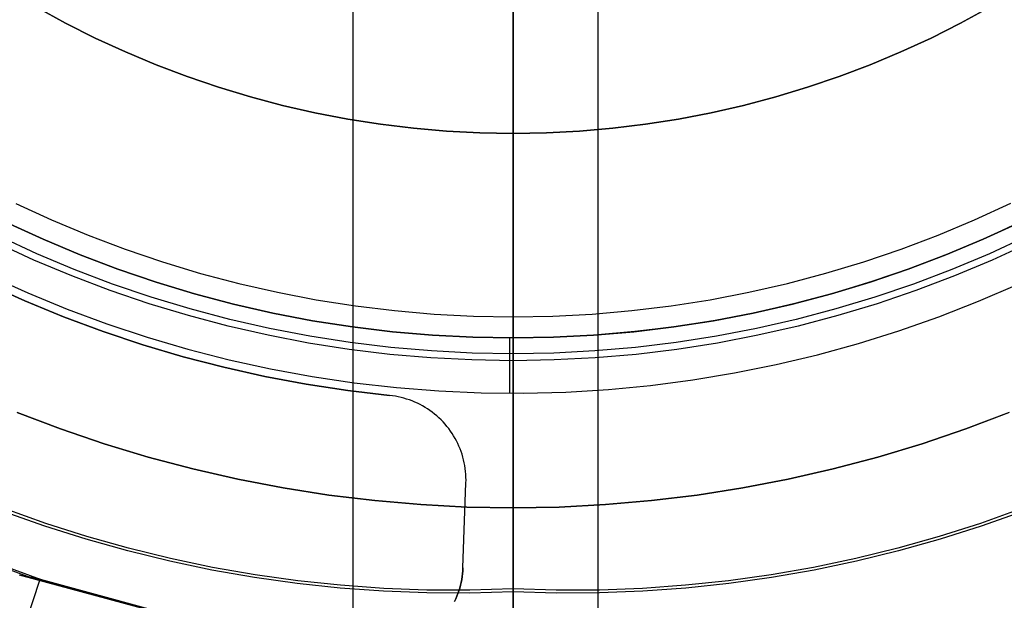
# Model space of a CAD drawing. Header units: millimetres. Extents: x 8926 to 10090, y -5004 to -3986.
# Tile 95 of 256: x 9501 to 9512.59, y -4370.34 to -4363.51. Entities that reach past the tile are written whole.
import ezdxf

# ---------------------------------------------------------------- set-up
doc = ezdxf.new("R2010")
doc.units = ezdxf.units.MM
for name, color, linetype in [('1', 7, 'Continuous'), ('COLOR EXT', 7, 'Continuous'), ('luz', 7, 'Continuous'), ('PLASTICO NEGRO', 7, 'Continuous')]:
    doc.layers.add(name, color=color, linetype=linetype)
doc.layers.add('BLANCO METALICO', color=7, linetype='Continuous', true_color=0xededed)

msp = doc.modelspace()

# ---------------------------------------------------------------- linework, layer by layer
at = {"layer": '1', "color": 250, "true_color": 0x111111}
for p, q in [((9506.805, -4367.523, 105.128), (9506.805, -4360.905, 105.128)), ((9506.805, -4373.507, 107.478), (9506.805, -4360.905, 107.478)), ((9506.805, -4364.845, 251.51), (9506.805, -4362.974, 251.51)), ((9501.192, -4363.358, 145.478), (9501.535, -4363.546, 145.478)), ((9501.535, -4363.546, 251.51), (9501.192, -4363.358, 251.51)), ((9501.535, -4363.546, 198.494), (9501.192, -4363.358, 198.494)), ((9512.075, -4363.546, 145.478), (9512.419, -4363.358, 145.478)), ((9512.419, -4363.358, 251.51), (9512.075, -4363.546, 251.51)), ((9512.419, -4363.358, 198.494), (9512.075, -4363.546, 198.494)), ((9506.805, -4367.441, 39.307), (9506.805, -4363.505, 39.307)), ((9501.535, -4363.546, 145.478), (9501.885, -4363.722, 145.478)), ((9501.885, -4363.722, 251.51), (9501.535, -4363.546, 251.51)), ((9501.885, -4363.722, 198.494), (9501.535, -4363.546, 198.494)), ((9511.726, -4363.722, 145.478), (9512.075, -4363.546, 145.478)), ((9512.075, -4363.546, 251.51), (9511.726, -4363.722, 251.51)), ((9512.075, -4363.546, 198.494), (9511.726, -4363.722, 198.494)), ((9501.885, -4363.722, 145.478), (9502.241, -4363.886, 145.478)), ((9502.241, -4363.886, 251.51), (9501.885, -4363.722, 251.51)), ((9502.241, -4363.886, 198.494), (9501.885, -4363.722, 198.494)), ((9511.37, -4363.886, 145.478), (9511.726, -4363.722, 145.478)), ((9511.726, -4363.722, 251.51), (9511.37, -4363.886, 251.51)), ((9511.726, -4363.722, 198.494), (9511.37, -4363.886, 198.494)), ((9502.241, -4363.886, 145.478), (9502.602, -4364.037, 145.478)), ((9502.602, -4364.037, 251.51), (9502.241, -4363.886, 251.51)), ((9502.602, -4364.037, 198.494), (9502.241, -4363.886, 198.494)), ((9511.009, -4364.037, 145.478), (9511.37, -4363.886, 145.478)), ((9511.37, -4363.886, 251.51), (9511.009, -4364.037, 251.51)), ((9511.37, -4363.886, 198.494), (9511.009, -4364.037, 198.494)), ((9502.602, -4364.037, 145.478), (9502.968, -4364.176, 145.478)), ((9502.968, -4364.176, 251.51), (9502.602, -4364.037, 251.51)), ((9502.968, -4364.176, 198.494), (9502.602, -4364.037, 198.494)), ((9510.643, -4364.176, 145.478), (9511.009, -4364.037, 145.478)), ((9511.009, -4364.037, 251.51), (9510.643, -4364.176, 251.51)), ((9511.009, -4364.037, 198.494), (9510.643, -4364.176, 198.494)), ((9502.968, -4364.176, 145.478), (9503.338, -4364.302, 145.478)), ((9503.338, -4364.302, 251.51), (9502.968, -4364.176, 251.51)), ((9503.338, -4364.302, 198.494), (9502.968, -4364.176, 198.494)), ((9510.272, -4364.302, 145.478), (9510.643, -4364.176, 145.478)), ((9510.643, -4364.176, 251.51), (9510.272, -4364.302, 251.51)), ((9510.643, -4364.176, 198.494), (9510.272, -4364.302, 198.494)), ((9503.338, -4364.302, 145.478), (9503.713, -4364.416, 145.478)), ((9503.713, -4364.416, 251.51), (9503.338, -4364.302, 251.51)), ((9503.713, -4364.416, 198.494), (9503.338, -4364.302, 198.494)), ((9509.898, -4364.416, 145.478), (9510.272, -4364.302, 145.478)), ((9510.272, -4364.302, 251.51), (9509.898, -4364.416, 251.51)), ((9510.272, -4364.302, 198.494), (9509.898, -4364.416, 198.494)), ((9503.713, -4364.416, 145.478), (9504.091, -4364.516, 145.478)), ((9504.091, -4364.516, 251.51), (9503.713, -4364.416, 251.51)), ((9504.091, -4364.516, 198.494), (9503.713, -4364.416, 198.494)), ((9509.519, -4364.516, 145.478), (9509.898, -4364.416, 145.478)), ((9509.898, -4364.416, 251.51), (9509.519, -4364.516, 251.51)), ((9509.898, -4364.416, 198.494), (9509.519, -4364.516, 198.494)), ((9504.091, -4364.516, 145.478), (9504.473, -4364.603, 145.478)), ((9504.473, -4364.603, 251.51), (9504.091, -4364.516, 251.51)), ((9504.473, -4364.603, 198.494), (9504.091, -4364.516, 198.494)), ((9509.137, -4364.603, 145.478), (9509.519, -4364.516, 145.478)), ((9509.519, -4364.516, 251.51), (9509.137, -4364.603, 251.51)), ((9509.519, -4364.516, 198.494), (9509.137, -4364.603, 198.494)), ((9504.473, -4364.603, 145.478), (9504.858, -4364.677, 145.478)), ((9504.858, -4364.677, 251.51), (9504.473, -4364.603, 251.51)), ((9504.858, -4364.677, 198.494), (9504.473, -4364.603, 198.494)), ((9504.858, -4364.677, 145.478), (9505.244, -4364.737, 145.478)), ((9505.244, -4364.737, 251.51), (9504.858, -4364.677, 251.51)), ((9505.244, -4364.737, 198.494), (9504.858, -4364.677, 198.494)), ((9508.366, -4364.737, 145.478), (9508.753, -4364.677, 145.478)), ((9508.753, -4364.677, 251.51), (9508.366, -4364.737, 251.51)), ((9508.753, -4364.677, 198.494), (9508.366, -4364.737, 198.494)), ((9508.753, -4364.677, 145.478), (9509.137, -4364.603, 145.478)), ((9509.137, -4364.603, 251.51), (9508.753, -4364.677, 251.51)), ((9509.137, -4364.603, 198.494), (9508.753, -4364.677, 198.494)), ((9505.244, -4364.737, 145.478), (9505.633, -4364.785, 145.478)), ((9505.633, -4364.785, 251.51), (9505.244, -4364.737, 251.51)), ((9505.633, -4364.785, 198.494), (9505.244, -4364.737, 198.494)), ((9505.633, -4364.785, 145.478), (9506.023, -4364.818, 145.478)), ((9506.023, -4364.818, 251.51), (9505.633, -4364.785, 251.51)), ((9506.023, -4364.818, 198.494), (9505.633, -4364.785, 198.494)), ((9507.588, -4364.818, 145.478), (9507.978, -4364.785, 145.478)), ((9507.978, -4364.785, 251.51), (9507.588, -4364.818, 251.51)), ((9507.978, -4364.785, 198.494), (9507.588, -4364.818, 198.494)), ((9507.978, -4364.785, 145.478), (9508.366, -4364.737, 145.478)), ((9508.366, -4364.737, 251.51), (9507.978, -4364.785, 251.51)), ((9508.366, -4364.737, 198.494), (9507.978, -4364.785, 198.494)), ((9506.023, -4364.818, 145.478), (9506.414, -4364.839, 145.478)), ((9506.414, -4364.839, 251.51), (9506.023, -4364.818, 251.51)), ((9506.414, -4364.839, 198.494), (9506.023, -4364.818, 198.494)), ((9506.414, -4364.839, 145.478), (9506.805, -4364.845, 145.478)), ((9506.805, -4364.845, 251.51), (9506.414, -4364.839, 251.51)), ((9506.805, -4364.845, 198.494), (9506.414, -4364.839, 198.494)), ((9506.805, -4364.845, 145.478), (9507.197, -4364.839, 145.478)), ((9507.197, -4364.839, 251.51), (9506.805, -4364.845, 251.51)), ((9507.197, -4364.839, 198.494), (9506.805, -4364.845, 198.494)), ((9506.805, -4372.433, 145.478), (9506.805, -4364.845, 145.478)), ((9506.805, -4364.845, 251.51), (9506.805, -4364.845, 145.478)), ((9507.197, -4364.839, 145.478), (9507.588, -4364.818, 145.478)), ((9507.588, -4364.818, 251.51), (9507.197, -4364.839, 251.51)), ((9507.588, -4364.818, 198.494), (9507.197, -4364.839, 198.494)), ((9501.196, -4366.262, 39.307), (9500.759, -4366.061, 39.307)), ((9512.852, -4366.061, 39.307), (9512.415, -4366.262, 39.307)), ((9501.163, -4366.337, 105.128), (9500.723, -4366.134, 105.128)), ((9512.887, -4366.134, 105.128), (9512.448, -4366.337, 105.128)), ((9501.639, -4366.448, 39.307), (9501.196, -4366.262, 39.307)), ((9512.415, -4366.262, 39.307), (9511.971, -4366.448, 39.307)), ((9501.609, -4366.524, 105.128), (9501.163, -4366.337, 105.128)), ((9512.448, -4366.337, 105.128), (9512.001, -4366.524, 105.128)), ((9502.062, -4366.696, 105.128), (9501.609, -4366.524, 105.128)), ((9502.089, -4366.619, 39.307), (9501.639, -4366.448, 39.307)), ((9511.971, -4366.448, 39.307), (9511.521, -4366.619, 39.307)), ((9512.001, -4366.524, 105.128), (9511.549, -4366.696, 105.128)), ((9502.545, -4366.774, 39.307), (9502.089, -4366.619, 39.307)), ((9511.521, -4366.619, 39.307), (9511.066, -4366.774, 39.307)), ((9502.52, -4366.851, 105.128), (9502.062, -4366.696, 105.128)), ((9503.005, -4366.913, 39.307), (9502.545, -4366.774, 39.307)), ((9511.066, -4366.774, 39.307), (9510.605, -4366.913, 39.307)), ((9511.549, -4366.696, 105.128), (9511.091, -4366.851, 105.128)), ((9502.983, -4366.991, 105.128), (9502.52, -4366.851, 105.128)), ((9511.091, -4366.851, 105.128), (9510.628, -4366.991, 105.128)), ((9503.451, -4367.115, 105.128), (9502.983, -4366.991, 105.128)), ((9503.47, -4367.036, 39.307), (9503.005, -4366.913, 39.307)), ((9510.605, -4366.913, 39.307), (9510.14, -4367.036, 39.307)), ((9510.628, -4366.991, 105.128), (9510.16, -4367.115, 105.128)), ((9503.922, -4367.223, 105.128), (9503.451, -4367.115, 105.128)), ((9503.939, -4367.143, 39.307), (9503.47, -4367.036, 39.307)), ((9510.14, -4367.036, 39.307), (9509.671, -4367.143, 39.307)), ((9510.16, -4367.115, 105.128), (9509.688, -4367.223, 105.128)), ((9504.398, -4367.314, 105.128), (9503.922, -4367.223, 105.128)), ((9504.412, -4367.234, 39.307), (9503.939, -4367.143, 39.307)), ((9504.887, -4367.308, 39.307), (9504.412, -4367.234, 39.307)), ((9509.199, -4367.234, 39.307), (9508.724, -4367.308, 39.307)), ((9509.671, -4367.143, 39.307), (9509.199, -4367.234, 39.307)), ((9509.688, -4367.223, 105.128), (9509.213, -4367.314, 105.128)), ((9504.876, -4367.389, 105.128), (9504.398, -4367.314, 105.128)), ((9505.365, -4367.366, 39.307), (9504.887, -4367.308, 39.307)), ((9508.724, -4367.308, 39.307), (9508.246, -4367.366, 39.307)), ((9509.213, -4367.314, 105.128), (9508.735, -4367.389, 105.128)), ((9505.356, -4367.448, 105.128), (9504.876, -4367.389, 105.128)), ((9505.838, -4367.489, 105.128), (9505.356, -4367.448, 105.128)), ((9505.844, -4367.408, 39.307), (9505.365, -4367.366, 39.307)), ((9506.324, -4367.433, 39.307), (9505.844, -4367.408, 39.307)), ((9506.805, -4367.441, 39.307), (9506.324, -4367.433, 39.307)), ((9507.286, -4367.433, 39.307), (9506.805, -4367.441, 39.307)), ((9506.805, -4370.244, 39.985), (9506.805, -4367.441, 39.307)), ((9507.767, -4367.408, 39.307), (9507.286, -4367.433, 39.307)), ((9508.246, -4367.366, 39.307), (9507.767, -4367.408, 39.307)), ((9508.254, -4367.448, 105.128), (9507.772, -4367.489, 105.128)), ((9508.735, -4367.389, 105.128), (9508.254, -4367.448, 105.128)), ((9506.321, -4367.514, 105.128), (9505.838, -4367.489, 105.128)), ((9506.805, -4367.523, 105.128), (9506.321, -4367.514, 105.128)), ((9507.289, -4367.514, 105.128), (9506.805, -4367.523, 105.128)), ((9506.805, -4367.523, 105.128), (9506.805, -4370.211, 104.495)), ((9507.772, -4367.489, 105.128), (9507.289, -4367.514, 105.128)), ((9501.293, -4369.472, 39.985), (9500.813, -4369.301, 39.985)), ((9501.304, -4369.44, 104.495), (9500.825, -4369.269, 104.495)), ((9512.785, -4369.269, 104.495), (9512.307, -4369.44, 104.495)), ((9512.797, -4369.301, 39.985), (9512.318, -4369.472, 39.985)), ((9501.788, -4369.594, 104.495), (9501.304, -4369.44, 104.495)), ((9512.307, -4369.44, 104.495), (9511.823, -4369.594, 104.495)), ((9501.778, -4369.626, 39.985), (9501.293, -4369.472, 39.985)), ((9512.318, -4369.472, 39.985), (9511.833, -4369.626, 39.985)), ((9502.268, -4369.764, 39.985), (9501.778, -4369.626, 39.985)), ((9502.277, -4369.732, 104.495), (9501.788, -4369.594, 104.495)), ((9511.823, -4369.594, 104.495), (9511.334, -4369.732, 104.495)), ((9511.833, -4369.626, 39.985), (9511.343, -4369.764, 39.985)), ((9502.762, -4369.885, 39.985), (9502.268, -4369.764, 39.985)), ((9502.77, -4369.853, 104.495), (9502.277, -4369.732, 104.495)), ((9511.334, -4369.732, 104.495), (9510.841, -4369.853, 104.495)), ((9511.343, -4369.764, 39.985), (9510.849, -4369.885, 39.985)), ((9503.26, -4369.99, 39.985), (9502.762, -4369.885, 39.985)), ((9503.267, -4369.957, 104.495), (9502.77, -4369.853, 104.495)), ((9510.841, -4369.853, 104.495), (9510.344, -4369.957, 104.495)), ((9510.849, -4369.885, 39.985), (9510.351, -4369.99, 39.985)), ((9503.761, -4370.077, 39.985), (9503.26, -4369.99, 39.985)), ((9503.767, -4370.044, 104.495), (9503.267, -4369.957, 104.495)), ((9510.344, -4369.957, 104.495), (9509.843, -4370.044, 104.495)), ((9510.351, -4369.99, 39.985), (9509.849, -4370.077, 39.985)), ((9504.265, -4370.148, 39.985), (9503.761, -4370.077, 39.985)), ((9504.27, -4370.115, 104.495), (9503.767, -4370.044, 104.495)), ((9504.775, -4370.168, 104.495), (9504.27, -4370.115, 104.495)), ((9509.34, -4370.115, 104.495), (9508.835, -4370.168, 104.495)), ((9509.843, -4370.044, 104.495), (9509.34, -4370.115, 104.495)), ((9509.849, -4370.077, 39.985), (9509.345, -4370.148, 39.985)), ((9504.771, -4370.202, 39.985), (9504.265, -4370.148, 39.985)), ((9505.279, -4370.238, 39.985), (9504.771, -4370.202, 39.985)), ((9505.282, -4370.205, 104.495), (9504.775, -4370.168, 104.495)), ((9505.788, -4370.257, 39.985), (9505.279, -4370.238, 39.985)), ((9505.79, -4370.224, 104.495), (9505.282, -4370.205, 104.495)), ((9506.298, -4370.226, 104.495), (9505.79, -4370.224, 104.495)), ((9506.805, -4370.244, 39.985), (9506.297, -4370.26, 39.985)), ((9506.805, -4370.211, 104.495), (9506.298, -4370.226, 104.495)), ((9506.805, -4370.211, 104.495), (9506.805, -4370.278, 104.478)), ((9507.313, -4370.226, 104.495), (9506.805, -4370.211, 104.495)), ((9506.805, -4370.31, 40.002), (9506.805, -4370.244, 39.985)), ((9507.314, -4370.26, 39.985), (9506.805, -4370.244, 39.985)), ((9507.821, -4370.224, 104.495), (9507.313, -4370.226, 104.495)), ((9508.328, -4370.205, 104.495), (9507.821, -4370.224, 104.495)), ((9508.332, -4370.238, 39.985), (9507.823, -4370.257, 39.985)), ((9508.835, -4370.168, 104.495), (9508.328, -4370.205, 104.495)), ((9508.839, -4370.202, 39.985), (9508.332, -4370.238, 39.985)), ((9509.345, -4370.148, 39.985), (9508.839, -4370.202, 39.985)), ((9506.297, -4370.26, 39.985), (9505.788, -4370.257, 39.985)), ((9506.805, -4370.278, 104.478), (9506.805, -4370.345, 104.458)), ((9506.805, -4370.375, 40.021), (9506.805, -4370.31, 40.002)), ((9506.805, -4370.345, 104.458), (9506.805, -4370.41, 104.437)), ((9507.823, -4370.257, 39.985), (9507.314, -4370.26, 39.985))]:
    msp.add_line(p, q, dxfattribs=at)
at = {"layer": 'BLANCO METALICO', "color": 3, "true_color": 0x00ff00}
for p, q in [((9500.949, -4365.669, 218.114), (9501.372, -4365.864, 218.114)), ((9512.24, -4365.863, 218.114), (9512.664, -4365.668, 218.114)), ((9501.372, -4365.864, 218.114), (9501.802, -4366.044, 218.114)), ((9511.811, -4366.043, 218.114), (9512.24, -4365.863, 218.114)), ((9501.802, -4366.044, 218.114), (9502.238, -4366.209, 218.114)), ((9511.375, -4366.208, 218.114), (9511.811, -4366.043, 218.114)), ((9502.238, -4366.209, 218.114), (9502.679, -4366.359, 218.114)), ((9510.934, -4366.359, 218.114), (9511.375, -4366.208, 218.114)), ((9502.679, -4366.359, 218.114), (9503.125, -4366.494, 218.114)), ((9510.488, -4366.493, 218.114), (9510.934, -4366.359, 218.114)), ((9503.125, -4366.494, 218.114), (9503.575, -4366.613, 218.114)), ((9510.037, -4366.613, 218.114), (9510.488, -4366.493, 218.114)), ((9503.575, -4366.613, 218.114), (9504.03, -4366.717, 218.114)), ((9509.583, -4366.716, 218.114), (9510.037, -4366.613, 218.114)), ((9504.03, -4366.717, 218.114), (9504.488, -4366.805, 218.114)), ((9509.125, -4366.804, 218.114), (9509.583, -4366.716, 218.114)), ((9504.488, -4366.805, 218.114), (9504.948, -4366.877, 218.114)), ((9504.948, -4366.877, 218.114), (9505.411, -4366.933, 218.114)), ((9508.202, -4366.933, 218.114), (9508.665, -4366.877, 218.114)), ((9508.665, -4366.877, 218.114), (9509.125, -4366.804, 218.114)), ((9505.411, -4366.933, 218.114), (9505.875, -4366.973, 218.114)), ((9505.875, -4366.973, 218.114), (9506.34, -4366.997, 218.114)), ((9506.34, -4366.997, 218.114), (9506.806, -4367.005, 218.114)), ((9506.805, -4379.005, 218.114), (9506.805, -4367.005, 218.114)), ((9506.806, -4367.005, 218.114), (9507.272, -4366.997, 218.114)), ((9507.272, -4366.997, 218.114), (9507.738, -4366.973, 218.114)), ((9507.738, -4366.973, 218.114), (9508.202, -4366.933, 218.114))]:
    msp.add_line(p, q, dxfattribs=at)
at = {"layer": 'BLANCO METALICO'}
for p, q in [((9500.839, -4365.894, 226.51), (9501.271, -4366.092, 226.51)), ((9501.271, -4366.092, 251.51), (9500.839, -4365.894, 251.51)), ((9500.839, -4365.894, 239.01), (9501.271, -4366.092, 239.01)), ((9512.771, -4365.894, 251.51), (9512.34, -4366.092, 251.51)), ((9512.34, -4366.092, 239.01), (9512.771, -4365.894, 239.01)), ((9512.815, -4365.872, 226.51), (9512.381, -4366.074, 226.51)), ((9512.381, -4366.074, 226.51), (9511.941, -4366.26, 226.51)), ((9501.271, -4366.092, 226.51), (9501.708, -4366.276, 226.51)), ((9501.708, -4366.276, 251.51), (9501.271, -4366.092, 251.51)), ((9501.271, -4366.092, 239.01), (9501.708, -4366.276, 239.01)), ((9512.34, -4366.092, 251.51), (9511.902, -4366.276, 251.51)), ((9511.902, -4366.276, 239.01), (9512.34, -4366.092, 239.01)), ((9501.708, -4366.276, 226.51), (9502.152, -4366.444, 226.51)), ((9502.152, -4366.444, 251.51), (9501.708, -4366.276, 251.51)), ((9501.708, -4366.276, 239.01), (9502.152, -4366.444, 239.01)), ((9511.902, -4366.276, 251.51), (9511.458, -4366.444, 251.51)), ((9511.458, -4366.444, 239.01), (9511.902, -4366.276, 239.01)), ((9511.941, -4366.26, 226.51), (9511.494, -4366.431, 226.51)), ((9500.637, -4366.517, 226.51), (9501.092, -4366.723, 226.51)), ((9502.152, -4366.444, 226.51), (9502.601, -4366.597, 226.51)), ((9502.601, -4366.597, 251.51), (9502.152, -4366.444, 251.51)), ((9502.152, -4366.444, 239.01), (9502.601, -4366.597, 239.01)), ((9511.458, -4366.444, 251.51), (9511.009, -4366.597, 251.51)), ((9511.009, -4366.597, 239.01), (9511.458, -4366.444, 239.01)), ((9511.494, -4366.431, 226.51), (9511.041, -4366.587, 226.51)), ((9502.601, -4366.597, 226.51), (9503.056, -4366.734, 226.51)), ((9503.056, -4366.734, 251.51), (9502.601, -4366.597, 251.51)), ((9502.601, -4366.597, 239.01), (9503.056, -4366.734, 239.01)), ((9511.009, -4366.597, 251.51), (9510.555, -4366.734, 251.51)), ((9510.555, -4366.734, 239.01), (9511.009, -4366.597, 239.01)), ((9511.041, -4366.587, 226.51), (9510.584, -4366.726, 226.51)), ((9512.285, -4366.822, 226.51), (9512.744, -4366.624, 226.51)), ((9501.092, -4366.723, 226.51), (9501.554, -4366.914, 226.51)), ((9503.056, -4366.734, 226.51), (9503.515, -4366.856, 226.51)), ((9503.515, -4366.856, 251.51), (9503.056, -4366.734, 251.51)), ((9503.056, -4366.734, 239.01), (9503.515, -4366.856, 239.01)), ((9510.555, -4366.734, 251.51), (9510.096, -4366.856, 251.51)), ((9510.096, -4366.856, 239.01), (9510.555, -4366.734, 239.01)), ((9510.584, -4366.726, 226.51), (9510.122, -4366.849, 226.51)), ((9503.515, -4366.856, 226.51), (9503.977, -4366.961, 226.51)), ((9503.977, -4366.961, 251.51), (9503.515, -4366.856, 251.51)), ((9503.515, -4366.856, 239.01), (9503.977, -4366.961, 239.01)), ((9510.096, -4366.856, 251.51), (9509.633, -4366.961, 251.51)), ((9509.633, -4366.961, 239.01), (9510.096, -4366.856, 239.01)), ((9510.122, -4366.849, 226.51), (9509.655, -4366.957, 226.51)), ((9511.82, -4367.004, 226.51), (9512.285, -4366.822, 226.51)), ((9501.554, -4366.914, 226.51), (9502.023, -4367.088, 226.51)), ((9503.977, -4366.961, 226.51), (9504.444, -4367.051, 226.51)), ((9504.444, -4367.051, 251.51), (9503.977, -4366.961, 251.51)), ((9503.977, -4366.961, 239.01), (9504.444, -4367.051, 239.01)), ((9509.633, -4366.961, 251.51), (9509.167, -4367.051, 251.51)), ((9509.167, -4367.051, 239.01), (9509.633, -4366.961, 239.01)), ((9509.655, -4366.957, 226.51), (9509.186, -4367.048, 226.51)), ((9511.348, -4367.17, 226.51), (9511.82, -4367.004, 226.51)), ((9502.023, -4367.088, 226.51), (9502.497, -4367.246, 226.51)), ((9504.444, -4367.051, 226.51), (9504.913, -4367.124, 226.51)), ((9504.913, -4367.124, 251.51), (9504.444, -4367.051, 251.51)), ((9504.444, -4367.051, 239.01), (9504.913, -4367.124, 239.01)), ((9508.713, -4367.122, 226.51), (9508.238, -4367.18, 226.51)), ((9509.167, -4367.051, 251.51), (9508.698, -4367.124, 251.51)), ((9508.698, -4367.124, 239.01), (9509.167, -4367.051, 239.01)), ((9509.186, -4367.048, 226.51), (9508.713, -4367.122, 226.51)), ((9504.913, -4367.124, 226.51), (9505.384, -4367.182, 226.51)), ((9505.384, -4367.182, 251.51), (9504.913, -4367.124, 251.51)), ((9504.913, -4367.124, 239.01), (9505.384, -4367.182, 239.01)), ((9505.384, -4367.182, 226.51), (9505.857, -4367.223, 226.51)), ((9505.857, -4367.223, 251.51), (9505.384, -4367.182, 251.51)), ((9505.384, -4367.182, 239.01), (9505.857, -4367.223, 239.01)), ((9505.857, -4367.223, 226.51), (9506.331, -4367.247, 226.51)), ((9506.331, -4367.247, 251.51), (9505.857, -4367.223, 251.51)), ((9505.857, -4367.223, 239.01), (9506.331, -4367.247, 239.01)), ((9507.754, -4367.223, 251.51), (9507.28, -4367.247, 251.51)), ((9507.28, -4367.247, 239.01), (9507.754, -4367.223, 239.01)), ((9507.761, -4367.222, 226.51), (9507.284, -4367.247, 226.51)), ((9508.227, -4367.182, 251.51), (9507.754, -4367.223, 251.51)), ((9507.754, -4367.223, 239.01), (9508.227, -4367.182, 239.01)), ((9508.238, -4367.18, 226.51), (9507.761, -4367.222, 226.51)), ((9508.698, -4367.124, 251.51), (9508.227, -4367.182, 251.51)), ((9508.227, -4367.182, 239.01), (9508.698, -4367.124, 239.01)), ((9510.871, -4367.319, 226.51), (9511.348, -4367.17, 226.51)), ((9502.497, -4367.246, 226.51), (9502.977, -4367.387, 226.51)), ((9506.331, -4367.247, 226.51), (9506.805, -4367.255, 226.51)), ((9506.805, -4367.255, 251.51), (9506.331, -4367.247, 251.51)), ((9506.331, -4367.247, 239.01), (9506.805, -4367.255, 239.01)), ((9506.766, -4367.905, 226.51), (9506.766, -4367.255, 226.51)), ((9507.284, -4367.247, 226.51), (9506.805, -4367.255, 226.51)), ((9507.28, -4367.247, 251.51), (9506.805, -4367.255, 251.51)), ((9506.805, -4367.255, 239.01), (9507.28, -4367.247, 239.01)), ((9506.805, -4367.255, 226.51), (9506.805, -4367.255, 251.51)), ((9506.805, -4369.255, 251.51), (9506.805, -4367.255, 251.51)), ((9510.389, -4367.452, 226.51), (9510.871, -4367.319, 226.51)), ((9502.977, -4367.387, 226.51), (9503.461, -4367.511, 226.51)), ((9509.903, -4367.568, 226.51), (9510.389, -4367.452, 226.51)), ((9503.461, -4367.511, 226.51), (9503.949, -4367.619, 226.51)), ((9509.413, -4367.667, 226.51), (9509.903, -4367.568, 226.51)), ((9503.949, -4367.619, 226.51), (9504.44, -4367.71, 226.51)), ((9508.92, -4367.749, 226.51), (9509.413, -4367.667, 226.51)), ((9504.44, -4367.71, 226.51), (9504.935, -4367.783, 226.51)), ((9504.935, -4367.783, 226.51), (9505.431, -4367.84, 226.51)), ((9507.927, -4367.862, 226.51), (9508.425, -4367.814, 226.51)), ((9508.425, -4367.814, 226.51), (9508.92, -4367.749, 226.51)), ((9505.431, -4367.84, 226.51), (9505.93, -4367.879, 226.51)), ((9505.93, -4367.879, 226.51), (9506.429, -4367.9, 226.51)), ((9506.429, -4367.9, 226.51), (9506.929, -4367.905, 226.51)), ((9506.805, -4368.611, 227.016), (9506.805, -4367.905, 226.51)), ((9506.929, -4367.905, 226.51), (9507.428, -4367.892, 226.51)), ((9507.428, -4367.892, 226.51), (9507.927, -4367.862, 226.51)), ((9501.475, -4368.326, 230.136), (9500.967, -4368.133, 230.136)), ((9500.967, -4368.133, 251.51), (9501.475, -4368.326, 251.51)), ((9500.967, -4368.133, 240.823), (9501.475, -4368.326, 240.823)), ((9512.135, -4368.326, 251.51), (9512.644, -4368.133, 251.51)), ((9512.135, -4368.326, 240.823), (9512.644, -4368.133, 240.823)), ((9512.645, -4368.133, 230.136), (9512.136, -4368.326, 230.136)), ((9501.99, -4368.501, 230.136), (9501.475, -4368.326, 230.136)), ((9501.475, -4368.326, 251.51), (9501.99, -4368.501, 251.51)), ((9501.475, -4368.326, 240.823), (9501.99, -4368.501, 240.823)), ((9511.621, -4368.501, 251.51), (9512.135, -4368.326, 251.51)), ((9511.621, -4368.501, 240.823), (9512.135, -4368.326, 240.823)), ((9512.136, -4368.326, 230.136), (9511.622, -4368.501, 230.136)), ((9502.51, -4368.658, 230.136), (9501.99, -4368.501, 230.136)), ((9501.99, -4368.501, 251.51), (9502.51, -4368.658, 251.51)), ((9501.99, -4368.501, 240.823), (9502.51, -4368.658, 240.823)), ((9511.1, -4368.658, 251.51), (9511.621, -4368.501, 251.51)), ((9511.1, -4368.658, 240.823), (9511.621, -4368.501, 240.823)), ((9511.622, -4368.501, 230.136), (9511.101, -4368.658, 230.136)), ((9506.805, -4369.3, 227.545), (9506.805, -4368.611, 227.016)), ((9503.036, -4368.798, 230.136), (9502.51, -4368.658, 230.136)), ((9502.51, -4368.658, 251.51), (9503.036, -4368.798, 251.51)), ((9502.51, -4368.658, 240.823), (9503.036, -4368.798, 240.823)), ((9511.101, -4368.658, 230.136), (9510.575, -4368.797, 230.136)), ((9510.575, -4368.798, 251.51), (9511.1, -4368.658, 251.51)), ((9510.575, -4368.798, 240.823), (9511.1, -4368.658, 240.823)), ((9503.566, -4368.919, 230.136), (9503.036, -4368.798, 230.136)), ((9503.036, -4368.798, 251.51), (9503.566, -4368.919, 251.51)), ((9503.036, -4368.798, 240.823), (9503.566, -4368.919, 240.823)), ((9510.044, -4368.919, 251.51), (9510.575, -4368.798, 251.51)), ((9510.044, -4368.919, 240.823), (9510.575, -4368.798, 240.823)), ((9510.575, -4368.797, 230.136), (9510.045, -4368.918, 230.136)), ((9504.1, -4369.021, 230.136), (9503.566, -4368.919, 230.136)), ((9503.566, -4368.919, 251.51), (9504.1, -4369.021, 251.51)), ((9503.566, -4368.919, 240.823), (9504.1, -4369.021, 240.823)), ((9509.51, -4369.021, 251.51), (9510.044, -4368.919, 251.51)), ((9509.51, -4369.021, 240.823), (9510.044, -4368.919, 240.823)), ((9510.045, -4368.918, 230.136), (9509.511, -4369.021, 230.136)), ((9504.637, -4369.105, 230.136), (9504.1, -4369.021, 230.136)), ((9504.1, -4369.021, 251.51), (9504.637, -4369.105, 251.51)), ((9504.1, -4369.021, 240.823), (9504.637, -4369.105, 240.823)), ((9508.973, -4369.105, 251.51), (9509.51, -4369.021, 251.51)), ((9508.973, -4369.105, 240.823), (9509.51, -4369.021, 240.823)), ((9509.511, -4369.021, 230.136), (9508.974, -4369.105, 230.136)), ((9505.177, -4369.171, 230.136), (9504.637, -4369.105, 230.136)), ((9504.637, -4369.105, 251.51), (9505.177, -4369.171, 251.51)), ((9504.637, -4369.105, 240.823), (9505.177, -4369.171, 240.823)), ((9505.719, -4369.218, 230.136), (9505.177, -4369.171, 230.136)), ((9505.177, -4369.171, 251.51), (9505.719, -4369.218, 251.51)), ((9505.177, -4369.171, 240.823), (9505.719, -4369.218, 240.823)), ((9508.434, -4369.171, 230.136), (9507.892, -4369.218, 230.136)), ((9507.892, -4369.218, 251.51), (9508.434, -4369.171, 251.51)), ((9507.892, -4369.218, 240.823), (9508.434, -4369.171, 240.823)), ((9508.974, -4369.105, 230.136), (9508.434, -4369.171, 230.136)), ((9508.434, -4369.171, 251.51), (9508.973, -4369.105, 251.51)), ((9508.434, -4369.171, 240.823), (9508.973, -4369.105, 240.823)), ((9506.262, -4369.246, 230.136), (9505.719, -4369.218, 230.136)), ((9505.719, -4369.218, 251.51), (9506.262, -4369.246, 251.51)), ((9505.719, -4369.218, 240.823), (9506.262, -4369.246, 240.823)), ((9506.805, -4369.255, 230.136), (9506.262, -4369.246, 230.136)), ((9506.262, -4369.246, 251.51), (9506.805, -4369.255, 251.51)), ((9506.262, -4369.246, 240.823), (9506.805, -4369.255, 240.823)), ((9507.349, -4369.246, 230.136), (9506.805, -4369.255, 230.136)), ((9506.805, -4369.255, 251.51), (9507.349, -4369.246, 251.51)), ((9506.805, -4369.255, 240.823), (9507.349, -4369.246, 240.823)), ((9506.805, -4369.255, 251.51), (9506.805, -4369.255, 230.136)), ((9506.805, -4369.845, 230.694), (9506.805, -4369.255, 230.136)), ((9506.805, -4369.969, 228.098), (9506.805, -4369.3, 227.545)), ((9507.892, -4369.218, 230.136), (9507.349, -4369.246, 230.136)), ((9507.349, -4369.246, 251.51), (9507.892, -4369.218, 251.51)), ((9507.349, -4369.246, 240.823), (9507.892, -4369.218, 240.823)), ((9506.805, -4370.415, 231.273), (9506.805, -4369.845, 230.694)), ((9506.805, -4370.62, 228.674), (9506.805, -4369.969, 228.098))]:
    msp.add_line(p, q, dxfattribs=at)
at = {"layer": 'COLOR EXT', "color": 30, "true_color": 0xff8d00}
for p, q in [((9507.804, -4330.931, 16.262), (9507.804, -4371.218, 16.262)), ((9504.919, -4356.346, 19.762), (9504.919, -4371.146, 19.762))]:
    msp.add_line(p, q, dxfattribs=at)
at = {"layer": 'luz', "color": 7, "true_color": 0xffffff}
for p, q in [((9506.805, -4363.866, -18.44), (9506.805, -4358.687, -18.25)), ((9506.805, -4360.053, -13.351), (9506.805, -4366.592, -13.69)), ((9506.805, -4369.034, -18.81), (9506.805, -4363.866, -18.44)), ((9506.805, -4366.592, -13.69), (9506.805, -4373.116, -14.255)), ((9506.805, -4374.187, -19.358), (9506.805, -4369.034, -18.81))]:
    msp.add_line(p, q, dxfattribs=at)
at = {"layer": 'PLASTICO NEGRO', "color": 254, "true_color": 0xcad1ee}
for p, q in [((9501.055, -4366.816, 29.562), (9500.604, -4366.612, 29.562)), ((9501.055, -4366.816, 31.062), (9500.604, -4366.612, 31.062)), ((9500.604, -4366.612, 30.312), (9501.055, -4366.816, 30.312)), ((9501.513, -4367.005, 29.562), (9501.055, -4366.816, 29.562)), ((9501.513, -4367.005, 31.062), (9501.055, -4366.816, 31.062)), ((9501.055, -4366.816, 30.312), (9501.513, -4367.005, 30.312)), ((9501.977, -4367.178, 29.562), (9501.513, -4367.005, 29.562)), ((9501.977, -4367.178, 31.062), (9501.513, -4367.005, 31.062)), ((9501.513, -4367.005, 30.312), (9501.977, -4367.178, 30.312)), ((9502.447, -4367.335, 29.562), (9501.977, -4367.178, 29.562)), ((9502.447, -4367.335, 31.062), (9501.977, -4367.178, 31.062)), ((9501.977, -4367.178, 30.312), (9502.447, -4367.335, 30.312)), ((9502.921, -4367.475, 29.562), (9502.447, -4367.335, 29.562)), ((9502.921, -4367.475, 31.062), (9502.447, -4367.335, 31.062)), ((9502.447, -4367.335, 30.312), (9502.921, -4367.475, 30.312)), ((9503.4, -4367.6, 29.562), (9502.921, -4367.475, 29.562)), ((9503.4, -4367.6, 31.062), (9502.921, -4367.475, 31.062)), ((9502.921, -4367.475, 30.312), (9503.4, -4367.6, 30.312)), ((9503.883, -4367.708, 29.562), (9503.4, -4367.6, 29.562)), ((9503.883, -4367.708, 31.062), (9503.4, -4367.6, 31.062)), ((9503.4, -4367.6, 30.312), (9503.883, -4367.708, 30.312)), ((9504.37, -4367.799, 29.562), (9503.883, -4367.708, 29.562)), ((9504.37, -4367.799, 31.062), (9503.883, -4367.708, 31.062)), ((9503.883, -4367.708, 30.312), (9504.37, -4367.799, 30.312)), ((9504.859, -4367.874, 29.562), (9504.37, -4367.799, 29.562)), ((9504.859, -4367.874, 31.062), (9504.37, -4367.799, 31.062)), ((9504.37, -4367.799, 30.312), (9504.859, -4367.874, 30.312)), ((9505.351, -4367.932, 29.562), (9504.859, -4367.874, 29.562)), ((9505.351, -4367.932, 31.062), (9504.859, -4367.874, 31.062)), ((9504.859, -4367.874, 30.312), (9505.351, -4367.932, 30.312)), ((9505.351, -4367.932, 29.562), (9505.351, -4367.932, 31.062)), ((9505.385, -4367.936, 29.562), (9505.351, -4367.932, 29.562)), ((9505.385, -4367.936, 31.062), (9505.351, -4367.932, 31.062)), ((9505.385, -4367.936, 30.312), (9505.351, -4367.932, 30.312)), ((9505.419, -4367.941, 29.562), (9505.385, -4367.936, 29.562)), ((9505.419, -4367.941, 31.062), (9505.385, -4367.936, 31.062)), ((9505.419, -4367.941, 30.312), (9505.385, -4367.936, 30.312)), ((9505.452, -4367.948, 29.562), (9505.419, -4367.941, 29.562)), ((9505.452, -4367.948, 31.062), (9505.419, -4367.941, 31.062)), ((9505.452, -4367.948, 30.312), (9505.419, -4367.941, 30.312)), ((9505.486, -4367.955, 29.562), (9505.452, -4367.948, 29.562)), ((9505.486, -4367.955, 31.062), (9505.452, -4367.948, 31.062)), ((9505.486, -4367.955, 30.312), (9505.452, -4367.948, 30.312)), ((9505.519, -4367.964, 29.562), (9505.486, -4367.955, 29.562)), ((9505.519, -4367.964, 31.062), (9505.486, -4367.955, 31.062)), ((9505.519, -4367.964, 30.312), (9505.486, -4367.955, 30.312)), ((9505.552, -4367.974, 29.562), (9505.519, -4367.964, 29.562)), ((9505.552, -4367.974, 31.062), (9505.519, -4367.964, 31.062)), ((9505.552, -4367.974, 30.312), (9505.519, -4367.964, 30.312)), ((9505.584, -4367.984, 29.562), (9505.552, -4367.974, 29.562)), ((9505.584, -4367.984, 31.062), (9505.552, -4367.974, 31.062)), ((9505.584, -4367.984, 30.312), (9505.552, -4367.974, 30.312)), ((9505.616, -4367.996, 29.562), (9505.584, -4367.984, 29.562)), ((9505.616, -4367.996, 31.062), (9505.584, -4367.984, 31.062)), ((9505.616, -4367.996, 30.312), (9505.584, -4367.984, 30.312)), ((9505.648, -4368.009, 29.562), (9505.616, -4367.996, 29.562)), ((9505.648, -4368.009, 31.062), (9505.616, -4367.996, 31.062)), ((9505.648, -4368.009, 30.312), (9505.616, -4367.996, 30.312)), ((9505.679, -4368.024, 29.562), (9505.648, -4368.009, 29.562)), ((9505.679, -4368.024, 31.062), (9505.648, -4368.009, 31.062)), ((9505.679, -4368.024, 30.312), (9505.648, -4368.009, 30.312)), ((9505.71, -4368.039, 29.562), (9505.679, -4368.024, 29.562)), ((9505.71, -4368.039, 31.062), (9505.679, -4368.024, 31.062)), ((9505.71, -4368.039, 30.312), (9505.679, -4368.024, 30.312)), ((9505.74, -4368.055, 29.562), (9505.71, -4368.039, 29.562)), ((9505.74, -4368.055, 31.062), (9505.71, -4368.039, 31.062)), ((9505.74, -4368.055, 30.312), (9505.71, -4368.039, 30.312)), ((9505.77, -4368.072, 29.562), (9505.74, -4368.055, 29.562)), ((9505.77, -4368.072, 31.062), (9505.74, -4368.055, 31.062)), ((9505.77, -4368.072, 30.312), (9505.74, -4368.055, 30.312)), ((9505.799, -4368.091, 29.562), (9505.77, -4368.072, 29.562)), ((9505.799, -4368.091, 31.062), (9505.77, -4368.072, 31.062)), ((9505.799, -4368.091, 30.312), (9505.77, -4368.072, 30.312)), ((9505.827, -4368.11, 29.562), (9505.799, -4368.091, 29.562)), ((9505.827, -4368.11, 31.062), (9505.799, -4368.091, 31.062)), ((9505.827, -4368.11, 30.312), (9505.799, -4368.091, 30.312)), ((9505.854, -4368.13, 29.562), (9505.827, -4368.11, 29.562)), ((9505.854, -4368.13, 31.062), (9505.827, -4368.11, 31.062)), ((9505.854, -4368.13, 30.312), (9505.827, -4368.11, 30.312)), ((9505.881, -4368.151, 29.562), (9505.854, -4368.13, 29.562)), ((9505.881, -4368.151, 31.062), (9505.854, -4368.13, 31.062)), ((9505.881, -4368.151, 30.312), (9505.854, -4368.13, 30.312)), ((9505.908, -4368.173, 29.562), (9505.881, -4368.151, 29.562)), ((9505.908, -4368.173, 31.062), (9505.881, -4368.151, 31.062)), ((9505.908, -4368.173, 30.312), (9505.881, -4368.151, 30.312)), ((9505.933, -4368.196, 29.562), (9505.908, -4368.173, 29.562)), ((9505.933, -4368.196, 31.062), (9505.908, -4368.173, 31.062)), ((9505.933, -4368.196, 30.312), (9505.908, -4368.173, 30.312)), ((9505.958, -4368.22, 29.562), (9505.933, -4368.196, 29.562)), ((9505.958, -4368.22, 31.062), (9505.933, -4368.196, 31.062)), ((9505.958, -4368.22, 30.312), (9505.933, -4368.196, 30.312)), ((9505.981, -4368.244, 29.562), (9505.958, -4368.22, 29.562)), ((9505.981, -4368.244, 31.062), (9505.958, -4368.22, 31.062)), ((9505.981, -4368.244, 30.312), (9505.958, -4368.22, 30.312)), ((9506.004, -4368.27, 29.562), (9505.981, -4368.244, 29.562)), ((9506.004, -4368.27, 31.062), (9505.981, -4368.244, 31.062)), ((9506.004, -4368.27, 30.312), (9505.981, -4368.244, 30.312)), ((9505.983, -4368.246, 29.562), (9505.983, -4368.246, 31.062)), ((9506.026, -4368.296, 29.562), (9506.004, -4368.27, 29.562)), ((9506.026, -4368.296, 31.062), (9506.004, -4368.27, 31.062)), ((9506.026, -4368.296, 30.312), (9506.004, -4368.27, 30.312)), ((9506.048, -4368.323, 29.562), (9506.026, -4368.296, 29.562)), ((9506.048, -4368.323, 31.062), (9506.026, -4368.296, 31.062)), ((9506.048, -4368.323, 30.312), (9506.026, -4368.296, 30.312)), ((9506.068, -4368.351, 29.562), (9506.048, -4368.323, 29.562)), ((9506.068, -4368.351, 31.062), (9506.048, -4368.323, 31.062)), ((9506.068, -4368.351, 30.312), (9506.048, -4368.323, 30.312)), ((9506.087, -4368.379, 29.562), (9506.068, -4368.351, 29.562)), ((9506.087, -4368.379, 31.062), (9506.068, -4368.351, 31.062)), ((9506.087, -4368.379, 30.312), (9506.068, -4368.351, 30.312)), ((9506.105, -4368.408, 29.562), (9506.087, -4368.379, 29.562)), ((9506.105, -4368.408, 31.062), (9506.087, -4368.379, 31.062)), ((9506.105, -4368.408, 30.312), (9506.087, -4368.379, 30.312)), ((9506.123, -4368.437, 29.562), (9506.105, -4368.408, 29.562)), ((9506.123, -4368.437, 31.062), (9506.105, -4368.408, 31.062)), ((9506.123, -4368.437, 30.312), (9506.105, -4368.408, 30.312)), ((9506.139, -4368.468, 29.562), (9506.123, -4368.437, 29.562)), ((9506.139, -4368.468, 31.062), (9506.123, -4368.437, 31.062)), ((9506.139, -4368.468, 30.312), (9506.123, -4368.437, 30.312)), ((9506.154, -4368.498, 29.562), (9506.139, -4368.468, 29.562)), ((9506.154, -4368.498, 31.062), (9506.139, -4368.468, 31.062)), ((9506.154, -4368.498, 30.312), (9506.139, -4368.468, 30.312)), ((9506.168, -4368.529, 29.562), (9506.154, -4368.498, 29.562)), ((9506.168, -4368.529, 31.062), (9506.154, -4368.498, 31.062)), ((9506.168, -4368.529, 30.312), (9506.154, -4368.498, 30.312)), ((9506.181, -4368.561, 29.562), (9506.168, -4368.529, 29.562)), ((9506.181, -4368.561, 31.062), (9506.168, -4368.529, 31.062)), ((9506.181, -4368.561, 30.312), (9506.168, -4368.529, 30.312)), ((9506.193, -4368.593, 29.562), (9506.181, -4368.561, 29.562)), ((9506.193, -4368.593, 31.062), (9506.181, -4368.561, 31.062)), ((9506.193, -4368.593, 30.312), (9506.181, -4368.561, 30.312)), ((9506.204, -4368.625, 29.562), (9506.193, -4368.593, 29.562)), ((9506.204, -4368.625, 31.062), (9506.193, -4368.593, 31.062)), ((9506.204, -4368.625, 30.312), (9506.193, -4368.593, 30.312)), ((9506.214, -4368.658, 29.562), (9506.204, -4368.625, 29.562)), ((9506.214, -4368.658, 31.062), (9506.204, -4368.625, 31.062)), ((9506.214, -4368.658, 30.312), (9506.204, -4368.625, 30.312)), ((9506.223, -4368.691, 29.562), (9506.214, -4368.658, 29.562)), ((9506.223, -4368.691, 31.062), (9506.214, -4368.658, 31.062)), ((9506.223, -4368.691, 30.312), (9506.214, -4368.658, 30.312)), ((9506.23, -4368.725, 29.562), (9506.223, -4368.691, 29.562)), ((9506.23, -4368.725, 31.062), (9506.223, -4368.691, 31.062)), ((9506.23, -4368.725, 30.312), (9506.223, -4368.691, 30.312)), ((9506.236, -4368.758, 29.562), (9506.23, -4368.725, 29.562)), ((9506.236, -4368.758, 31.062), (9506.23, -4368.725, 31.062)), ((9506.236, -4368.758, 30.312), (9506.23, -4368.725, 30.312)), ((9506.242, -4368.792, 29.562), (9506.236, -4368.758, 29.562)), ((9506.242, -4368.792, 31.062), (9506.236, -4368.758, 31.062)), ((9506.242, -4368.792, 30.312), (9506.236, -4368.758, 30.312)), ((9506.246, -4368.826, 29.562), (9506.242, -4368.792, 29.562)), ((9506.246, -4368.826, 31.062), (9506.242, -4368.792, 31.062)), ((9506.246, -4368.826, 30.312), (9506.242, -4368.792, 30.312)), ((9506.248, -4368.86, 29.562), (9506.246, -4368.826, 29.562)), ((9506.248, -4368.86, 31.062), (9506.246, -4368.826, 31.062)), ((9506.248, -4368.86, 30.312), (9506.246, -4368.826, 30.312)), ((9506.25, -4368.895, 29.562), (9506.248, -4368.86, 29.562)), ((9506.25, -4368.895, 31.062), (9506.248, -4368.86, 31.062)), ((9506.25, -4368.895, 30.312), (9506.248, -4368.86, 30.312)), ((9506.214, -4369.964, 29.562), (9506.25, -4368.963, 29.562)), ((9506.214, -4369.964, 31.062), (9506.25, -4368.963, 31.062)), ((9506.214, -4369.964, 30.312), (9506.25, -4368.963, 30.312)), ((9506.251, -4368.929, 29.562), (9506.25, -4368.895, 29.562)), ((9506.251, -4368.929, 31.062), (9506.25, -4368.895, 31.062)), ((9506.251, -4368.929, 30.312), (9506.25, -4368.895, 30.312)), ((9506.25, -4368.963, 29.562), (9506.251, -4368.929, 29.562)), ((9506.25, -4368.963, 31.062), (9506.251, -4368.929, 31.062)), ((9506.25, -4368.963, 30.312), (9506.251, -4368.929, 30.312)), ((9506.25, -4368.963, 31.062), (9506.25, -4368.963, 29.562)), ((9506.232, -4369.464, 29.562), (9506.232, -4369.464, 31.062)), ((9500.397, -4369.79, 31.437), (9501.238, -4370.096, 31.439)), ((9500.51, -4369.852, 30.698), (9501.116, -4370.072, 30.7)), ((9506.209, -4370.032, 29.562), (9506.212, -4369.998, 29.562)), ((9506.212, -4369.998, 31.062), (9506.209, -4370.032, 31.062)), ((9506.209, -4370.032, 30.312), (9506.212, -4369.998, 30.312)), ((9506.212, -4369.998, 29.562), (9506.214, -4369.964, 29.562)), ((9506.214, -4369.964, 31.062), (9506.212, -4369.998, 31.062)), ((9506.212, -4369.998, 30.312), (9506.214, -4369.964, 30.312)), ((9506.214, -4369.964, 29.562), (9506.214, -4369.964, 31.062)), ((9500.058, -4373.655, 31.518), (9501.238, -4370.096, 31.439)), ((9502.967, -4370.584, 29.619), (9500.994, -4370.048, 29.96)), ((9501.238, -4370.096, 31.439), (9500.994, -4370.048, 29.96)), ((9501.116, -4370.072, 30.7), (9503.088, -4370.608, 30.359)), ((9501.238, -4370.096, 31.439), (9503.208, -4370.632, 31.099)), ((9506.186, -4370.167, 29.562), (9506.193, -4370.134, 29.562)), ((9506.193, -4370.134, 31.062), (9506.186, -4370.167, 31.062)), ((9506.186, -4370.167, 30.312), (9506.193, -4370.134, 30.312)), ((9506.193, -4370.134, 29.562), (9506.2, -4370.1, 29.562)), ((9506.2, -4370.1, 31.062), (9506.193, -4370.134, 31.062)), ((9506.193, -4370.134, 30.312), (9506.2, -4370.1, 30.312)), ((9506.2, -4370.1, 29.562), (9506.205, -4370.066, 29.562)), ((9506.205, -4370.066, 31.062), (9506.2, -4370.1, 31.062)), ((9506.2, -4370.1, 30.312), (9506.205, -4370.066, 30.312)), ((9506.205, -4370.066, 29.562), (9506.209, -4370.032, 29.562)), ((9506.209, -4370.032, 31.062), (9506.205, -4370.066, 31.062)), ((9506.205, -4370.066, 30.312), (9506.209, -4370.032, 30.312)), ((9506.156, -4370.265, 29.562), (9506.167, -4370.233, 29.562)), ((9506.167, -4370.233, 31.062), (9506.156, -4370.265, 31.062)), ((9506.156, -4370.265, 30.312), (9506.167, -4370.233, 30.312)), ((9506.167, -4370.233, 29.562), (9506.177, -4370.2, 29.562)), ((9506.177, -4370.2, 31.062), (9506.167, -4370.233, 31.062)), ((9506.167, -4370.233, 30.312), (9506.177, -4370.2, 30.312)), ((9506.177, -4370.2, 29.562), (9506.186, -4370.167, 29.562)), ((9506.186, -4370.167, 31.062), (9506.177, -4370.2, 31.062)), ((9506.177, -4370.2, 30.312), (9506.186, -4370.167, 30.312)), ((9506.117, -4370.36, 29.562), (9506.131, -4370.328, 29.562)), ((9506.131, -4370.328, 31.062), (9506.117, -4370.36, 31.062)), ((9506.117, -4370.36, 30.312), (9506.131, -4370.328, 30.312)), ((9506.131, -4370.328, 29.562), (9506.144, -4370.297, 29.562)), ((9506.144, -4370.297, 31.062), (9506.131, -4370.328, 31.062)), ((9506.131, -4370.328, 30.312), (9506.144, -4370.297, 30.312)), ((9506.144, -4370.297, 29.562), (9506.156, -4370.265, 29.562)), ((9506.156, -4370.265, 31.062), (9506.144, -4370.297, 31.062)), ((9506.144, -4370.297, 30.312), (9506.156, -4370.265, 30.312))]:
    msp.add_line(p, q, dxfattribs=at)

doc.saveas('drawing.dxf')
